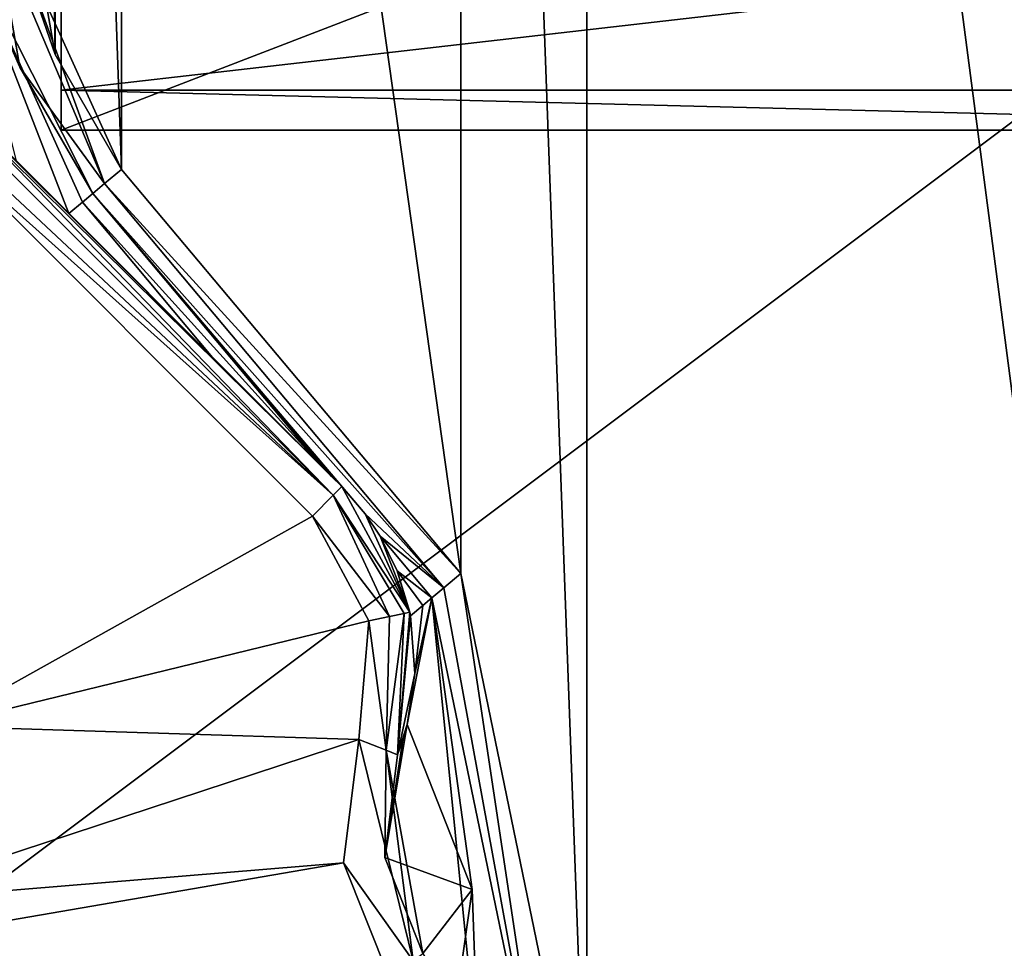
# Model space of a CAD drawing. Header units: metres. Extents: x -205 to 205, y -82 to 82.
# Tile 238 of 256: x 46 to 69, y -43 to -21. Entities that reach past the tile are written whole.
import ezdxf

# ---------------------------------------------------------------- set-up
doc = ezdxf.new("R2010")
doc.units = ezdxf.units.M
doc.layers.add('solid_PRT0003', color=7, linetype='CONTINUOUS')

msp = doc.modelspace()

# ---------------------------------------------------------------- linework, layer by layer
at = {"layer": 'solid_PRT0003'}
for points in [[(0, -75), (0, 75), (200, 75)], [(200, -75), (0, -75), (200, 75)], [(59.144901, 48.536644, 1.5), (56.110996, 33.837666, 1.5), (59.144897, -48.536655, 1.5)], [(71.855095, -48.536644, 1.5), (59.144901, 48.536644, 1.5), (59.144897, -48.536655, 1.5)], [(71.855103, 48.536655, 1.5), (59.144901, 48.536644, 1.5), (71.855095, -48.536644, 1.5)], [(56.110996, 33.837666, 1.5), (47.959885, 24.12355, 1.5), (56.110996, -33.837666, 1.5)], [(56.110996, 33.837666, 1.5), (56.110996, -33.837666, 1.5), (59.144897, -48.536655, 1.5)], [(47.959885, 24.12355, 1.5), (46.364033, 21.359428, 1.5), (47.959885, -24.12355, 1.5)], [(47.959885, 24.12355, 1.5), (47.959885, -24.12355, 1.5), (56.110996, -33.837666, 1.5)], [(46.364033, 21.359428, 1.5), (45.809784, 18.216194, 1.5), (46.364033, -21.359428, 1.5)], [(46.364033, 21.359428, 1.5), (46.364033, -21.359428, 1.5), (47.959885, -24.12355, 1.5)], [(45.809784, 18.216194, 1.5), (45.809784, -18.216194, 1.5), (46.364033, -21.359428, 1.5)], [(46.509907, -16.667645, 35.583241), (46.50972, -23.180868, 33.641369), (46.509903, -8.53607, 47.897896)], [(84.509903, -8.537425, 47.8988), (46.509903, -8.53607, 47.897896), (46.50972, -23.180868, 33.641369)], [(84.509903, -8.537425, 47.8988), (46.50972, -23.180868, 33.641369), (84.50972, -23.182222, 33.642277)], [(46.509907, -16.667645, 35.583241), (46.509926, -18.62307, 31.842381), (46.50972, -23.180868, 33.641369)], [(46.510269, -18.708473, 17.376884), (46.510345, -17.852383, 15.44428), (46.510242, -22.221373, 13.225739)], [(84.510345, -17.853739, 15.445184), (46.510242, -22.221373, 13.225739), (46.510345, -17.852383, 15.44428)], [(84.510239, -22.222729, 13.226644), (46.510242, -22.221373, 13.225739), (84.510345, -17.853739, 15.445184)], [(45.515003, -21.668451, 2.071429), (44.906277, -18.216194, 2.071429), (43.983814, -18.216194, 3.112886)], [(45.515003, -21.668451, 2.071429), (43.983814, -18.216194, 3.112886), (47.267757, -24.704315, 2.071429)], [(47.023071, -24.909634, 2.57763), (47.267757, -24.704315, 2.071429), (43.983814, -18.216194, 3.112886)], [(46.693222, -25.186409, 2.993398), (47.023071, -24.909634, 2.57763), (43.983814, -18.216194, 3.112886)], [(45.42786, -23.921049, 3.188069), (46.693222, -25.186409, 2.993398), (43.983814, -18.216194, 3.112886)], [(47.550419, -24.467134, 1.654846), (45.275261, -18.216194, 1.654846), (44.906277, -18.216194, 2.071429)], [(45.515003, -21.668451, 2.071429), (47.550419, -24.467134, 1.654846), (44.906277, -18.216194, 2.071429)], [(45.275261, -18.216194, 1.654846), (47.959885, -24.12355, 1.5), (46.364033, -21.359428, 1.5)], [(47.550419, -24.467134, 1.654846), (47.959885, -24.12355, 1.5), (45.275261, -18.216194, 1.654846)], [(45.275261, -18.216194, 1.654846), (46.364033, -21.359428, 1.5), (45.809784, -18.216194, 1.5)], [(46.509926, -18.62307, 31.842381), (46.509949, -19.294125, 29.838009), (46.50972, -23.180868, 33.641369)], [(46.510197, -19.355703, 19.388618), (46.510269, -18.708473, 17.376884), (46.510242, -22.221373, 13.225739)], [(46.509949, -19.294125, 29.838009), (46.509983, -19.749825, 27.774439), (46.50972, -23.180868, 33.641369)], [(46.510197, -19.355703, 19.388618), (46.510242, -22.221373, 13.225739), (46.50972, -23.180868, 33.641369)], [(46.510132, -19.78705, 21.457418), (46.510197, -19.355703, 19.388618), (46.50972, -23.180868, 33.641369)], [(46.509983, -19.749825, 27.774439), (46.510025, -19.985237, 25.674307), (46.50972, -23.180868, 33.641369)], [(46.510075, -19.997717, 23.560625), (46.510132, -19.78705, 21.457418), (46.50972, -23.180868, 33.641369)], [(46.510025, -19.985237, 25.674307), (46.510075, -19.997717, 23.560625), (46.50972, -23.180868, 33.641369)], [(45.515003, -21.668451, 2.071429), (47.267757, -24.704315, 2.071429), (47.550419, -24.467134, 1.654846)], [(84.50972, -23.182222, 33.642277), (46.50972, -23.180868, 33.641369), (46.510242, -22.221373, 13.225739)], [(84.50972, -23.182222, 33.642277), (46.510242, -22.221373, 13.225739), (84.510239, -22.222729, 13.226644)], [(53.046299, -31.953701, 13.207107), (43.801003, -22.401821, 12.882648), (43.666534, -22.580385, 13.211638)], [(53.253407, -31.746595, 12.5), (43.925499, -22.433949, 12.646502), (43.801003, -22.401821, 12.882648)], [(53.046299, -31.953701, 13.207107), (53.253407, -31.746595, 12.5), (43.801003, -22.401821, 12.882648)], [(53.253407, -31.746595, 12.5), (43.975231, -22.46842, 12.5), (43.925499, -22.433949, 12.646502)], [(53.253407, -31.746595, 12.5), (45.42786, -23.921049, 3.188069), (43.975231, -22.46842, 3.441841)], [(53.253407, -31.746595, 12.5), (43.975231, -22.46842, 3.441841), (43.975231, -22.46842, 12.5)], [(53.046299, -31.953701, 13.207107), (43.666534, -22.580385, 13.211638), (43.508965, -23.031845, 13.462326)], [(53.046299, -31.953701, 13.207107), (43.508965, -23.031845, 13.462326), (43.510765, -23.418167, 13.5)], [(52.546299, -32.453701, 13.5), (43.510765, -23.418167, 13.5), (43.510765, -37.5, 13.5)], [(53.046299, -31.953701, 13.207107), (43.510765, -23.418167, 13.5), (52.546299, -32.453701, 13.5)], [(53.253407, -31.746595, 12.5), (46.693222, -25.186409, 2.993398), (45.42786, -23.921049, 3.188069)], [(47.550419, -24.467134, 1.654846), (56.110996, -33.837666, 1.5), (47.959885, -24.12355, 1.5)], [(55.70153, -34.181252, 1.654846), (47.550419, -24.467134, 1.654846), (47.267757, -24.704315, 2.071429)], [(55.70153, -34.181252, 1.654846), (56.110996, -33.837666, 1.5), (47.550419, -24.467134, 1.654846)], [(52.77813, -31.27132, 2.071429), (47.267757, -24.704315, 2.071429), (47.023071, -24.909634, 2.57763)], [(53.008236, -31.501425, 2.016138), (47.267757, -24.704315, 2.071429), (52.77813, -31.27132, 2.071429)], [(53.253407, -31.746595, 1.965118), (53.818008, -32.398914, 1.944803), (47.267757, -24.704315, 2.071429)], [(55.70153, -34.181252, 1.654846), (47.267757, -24.704315, 2.071429), (53.818008, -32.398914, 1.944803)], [(53.008236, -31.501425, 2.016138), (53.253407, -31.746595, 1.965118), (47.267757, -24.704315, 2.071429)], [(50.148819, -28.642008, 2.583395), (47.023071, -24.909634, 2.57763), (46.693222, -25.186409, 2.993398)], [(50.148819, -28.642008, 2.583395), (52.77813, -31.27132, 2.071429), (47.023071, -24.909634, 2.57763)], [(53.253407, -31.746595, 12.5), (50.148819, -28.642008, 2.583395), (46.693222, -25.186409, 2.993398)], [(53.253407, -31.746595, 12.5), (52.77813, -31.27132, 2.071429), (50.148819, -28.642008, 2.583395)], [(53.253407, -31.746595, 12.5), (53.008236, -31.501425, 2.016138), (52.77813, -31.27132, 2.071429)], [(53.253407, -31.746595, 12.5), (53.253407, -31.746595, 1.965118), (53.008236, -31.501425, 2.016138)], [(54.885185, -34.768093, 12.5), (53.253407, -31.746595, 12.5), (53.046299, -31.953701, 13.207107)], [(54.885185, -34.768093, 12.5), (53.818008, -32.398914, 1.944803), (53.253407, -31.746595, 1.965118)], [(54.885185, -34.768093, 12.5), (53.253407, -31.746595, 1.965118), (53.253407, -31.746595, 12.5)], [(54.395649, -34.869854, 13.366025), (53.046299, -31.953701, 13.207107), (52.546299, -32.453701, 13.5)], [(54.754013, -34.795361, 13), (54.885185, -34.768093, 12.5), (53.046299, -31.953701, 13.207107)], [(54.395649, -34.869854, 13.366025), (54.754013, -34.795361, 13), (53.046299, -31.953701, 13.207107)], [(55.70153, -34.181252, 1.654846), (53.818008, -32.398914, 1.944803), (54.177845, -32.939434, 2.071429)], [(54.885185, -34.768093, 12.5), (54.177845, -32.939434, 2.071429), (53.818008, -32.398914, 1.944803)], [(53.906116, -34.971619, 13.5), (52.546299, -32.453701, 13.5), (43.510765, -37.5, 13.5)], [(54.395649, -34.869854, 13.366025), (52.546299, -32.453701, 13.5), (53.906116, -34.971619, 13.5)], [(55.418869, -34.41843, 2.071429), (55.70153, -34.181252, 1.654846), (54.177845, -32.939434, 2.071429)], [(54.586227, -33.772438, 2.450526), (55.418869, -34.41843, 2.071429), (54.177845, -32.939434, 2.071429)], [(54.586227, -33.772438, 2.450526), (54.177845, -32.939434, 2.071429), (54.885185, -34.768093, 12.5)], [(54.586227, -33.772438, 2.450526), (55.197079, -34.604534, 2.540158), (55.418869, -34.41843, 2.071429)], [(54.586227, -33.772438, 2.450526), (54.902027, -34.852116, 2.934088), (55.197079, -34.604534, 2.540158)], [(54.586227, -33.772438, 2.450526), (54.885185, -34.768093, 12.5), (54.902027, -34.852116, 2.934088)], [(58.280056, -48.275169, 2.071429), (56.110996, -33.837666, 1.5), (55.70153, -34.181252, 1.654846)], [(58.280056, -48.275169, 2.071429), (59.144897, -48.536655, 1.5), (56.110996, -33.837666, 1.5)], [(58.280056, -48.275169, 2.071429), (55.70153, -34.181252, 1.654846), (55.418869, -34.41843, 2.071429)], [(54.827007, -37.462776, 3.5), (56.382935, -41.426605, 3.5), (55.418869, -34.41843, 2.071429)], [(55.005756, -36.234329, 3.360938), (54.827007, -37.462776, 3.5), (55.418869, -34.41843, 2.071429)], [(55.197079, -34.604534, 2.540158), (55.005756, -36.234329, 3.360938), (55.418869, -34.41843, 2.071429)], [(56.535172, -45.681927, 3.5), (58.280056, -48.275169, 2.071429), (55.418869, -34.41843, 2.071429)], [(56.382935, -41.426605, 3.5), (56.535172, -45.681927, 3.5), (55.418869, -34.41843, 2.071429)], [(54.592739, -38.18959, 12.5), (54.902027, -34.852116, 2.934088), (54.885185, -34.768093, 12.5)], [(54.592739, -38.18959, 12.5), (54.885185, -34.768093, 12.5), (54.754013, -34.795361, 13)], [(55.197079, -34.604534, 2.540158), (54.902027, -34.852116, 2.934088), (55.005756, -36.234329, 3.360938)], [(53.662411, -37.822865, 13.5), (53.906116, -34.971619, 13.5), (43.510765, -37.5, 13.5)], [(54.320251, -38.082176, 13.207107), (53.906116, -34.971619, 13.5), (53.662411, -37.822865, 13.5)], [(54.320251, -38.082176, 13.207107), (54.395649, -34.869854, 13.366025), (53.906116, -34.971619, 13.5)], [(54.320251, -38.082176, 13.207107), (54.754013, -34.795361, 13), (54.395649, -34.869854, 13.366025)], [(54.320251, -38.082176, 13.207107), (54.592739, -38.18959, 12.5), (54.754013, -34.795361, 13)], [(54.592739, -38.18959, 12.5), (55.005756, -36.234329, 3.360938), (54.902027, -34.852116, 2.934088)], [(54.592739, -38.18959, 12.5), (54.827007, -37.462776, 3.5), (55.005756, -36.234329, 3.360938)], [(53.662411, -37.822865, 13.5), (43.510765, -37.5, 13.5), (41.753407, -41.742641, 13.5)], [(54.28474, -40.657196, 3.5), (56.382935, -41.426605, 3.5), (54.827007, -37.462776, 3.5)], [(54.28474, -40.657196, 3.5), (54.827007, -37.462776, 3.5), (54.721458, -37.829887, 3.5)], [(54.721458, -37.829887, 3.5), (54.827007, -37.462776, 3.5), (54.592739, -38.18959, 12.5)], [(53.29282, -40.784054, 13.5), (53.662411, -37.822865, 13.5), (41.753407, -41.742641, 13.5)], [(54.966843, -43.140484, 13.207107), (53.662411, -37.822865, 13.5), (53.29282, -40.784054, 13.5)], [(54.966843, -43.140484, 13.207107), (54.320251, -38.082176, 13.207107), (53.662411, -37.822865, 13.5)], [(54.28474, -40.657196, 3.5), (54.721458, -37.829887, 3.5), (54.592739, -38.18959, 3.5)], [(54.592739, -38.18959, 3.5), (54.721458, -37.829887, 3.5), (54.592739, -38.18959, 12.5)], [(54.28474, -40.657196, 12.5), (54.592739, -38.18959, 12.5), (54.320251, -38.082176, 13.207107)], [(54.28474, -40.657196, 12.5), (54.320251, -38.082176, 13.207107), (55.203548, -42.967983, 12.5)], [(54.966843, -43.140484, 13.207107), (55.203548, -42.967983, 12.5), (54.320251, -38.082176, 13.207107)], [(54.28474, -40.657196, 12.5), (54.592739, -38.18959, 3.5), (54.592739, -38.18959, 12.5)], [(54.28474, -40.657196, 3.5), (54.592739, -38.18959, 3.5), (54.28474, -40.657196, 12.5)], [(54.28474, -40.657196, 3.5), (55.203548, -42.967983, 3.5), (56.382935, -41.426605, 3.5)], [(54.28474, -40.657196, 3.5), (55.203548, -42.967983, 12.5), (55.203548, -42.967983, 3.5)], [(54.28474, -40.657196, 3.5), (54.28474, -40.657196, 12.5), (55.203548, -42.967983, 12.5)], [(53.29282, -40.784054, 13.5), (41.753407, -41.742641, 13.5), (37.510765, -43.5, 13.5)], [(54.395489, -43.557079, 13.5), (53.29282, -40.784054, 13.5), (37.510765, -43.5, 13.5)], [(54.966843, -43.140484, 13.207107), (53.29282, -40.784054, 13.5), (54.395489, -43.557079, 13.5)], [(55.987473, -44.267052, 3.5), (56.382935, -41.426605, 3.5), (55.203548, -42.967983, 3.5)], [(55.987473, -44.267052, 3.5), (56.535172, -45.681927, 3.5), (56.382935, -41.426605, 3.5)]]:
    msp.add_3dface(points, dxfattribs=at)

doc.saveas('drawing.dxf')
